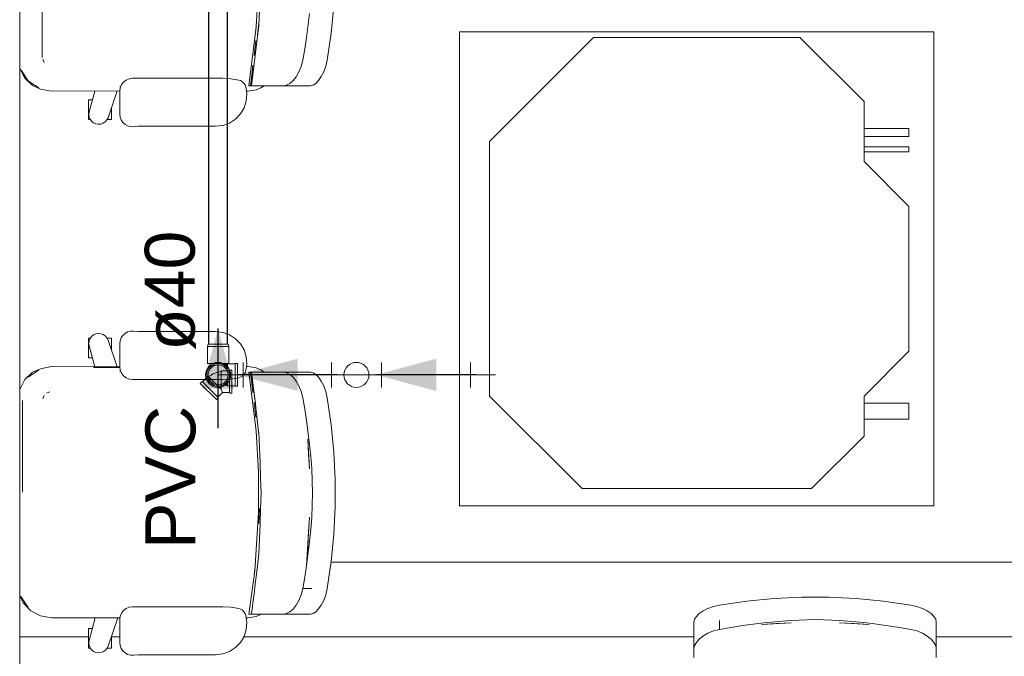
# Model space of a CAD drawing. Header units: millimetres. Extents: x -261 to 187, y -214 to 106.
# Tile 150 of 256: x -221.29 to -219.32, y -147.67 to -146.39. Entities that reach past the tile are written whole.
import ezdxf

# ---------------------------------------------------------------- set-up
doc = ezdxf.new("R2010")
doc.units = ezdxf.units.MM
doc.header["$LTSCALE"] = 0.005
doc.header["$MEASUREMENT"] = 0
doc.linetypes.add('NULL', pattern=[0])
for name, color, linetype, lineweight in [('AP-Condutos Ar condicionado', 4, 'Continuous', 25), ('AP-Conexões Ar condicionado', 9, 'Continuous', 18), ('AP-Sentido conduto Ar condicionado', 9, 'Continuous', 30), ('AP-Textos conduto Ar condicionado', 7, 'Continuous', 9), ('IFC-Elemento de mobília-Contorno', 9, 'Continuous', 5), ('IFC-Laje-Contorno', 9, 'Continuous', 5), ('IFC-Viga-Contorno', 9, 'Continuous', 5), ('M-EQPM', 7, 'Continuous', 18), ('Simbolos', 5, 'Continuous', 20), ('Simbolos_int', 174, 'Continuous', 5)]:
    doc.layers.add(name, color=color, linetype=linetype, lineweight=lineweight)
doc.styles.add('Arial', font='arial.ttf')

msp = doc.modelspace()

# ---------------------------------------------------------------- hatches: boundary and pattern name
at = {"layer": 'AP-Sentido conduto Ar condicionado', "linetype": 'Continuous'}
for points in [[(-220.8914, -147.0092), (-220.9238, -147.1299), (-220.8591, -147.1299)], [(-220.8529, -147.1023), (-220.7322, -147.1346), (-220.7322, -147.0699)], [(-220.5753, -147.1023), (-220.4545, -147.1346), (-220.4545, -147.0699)]]:
    msp.add_hatch(color=7, dxfattribs=at).paths.add_polyline_path(points)

# ---------------------------------------------------------------- linework, layer by layer
at = {"layer": 'AP-Condutos Ar condicionado'}
for p, q in [((-220.9102, -147.041), (-220.9102, -143.4136)), ((-220.8726, -147.041), (-220.8726, -143.4136)), ((-220.9102, -147.1057), (-220.9102, -147.1152)), ((-220.8726, -147.116), (-220.8726, -147.1152)), ((-220.6644, -147.1023), (-220.8414, -147.1023)), ((-220.3861, -147.1023), (-220.5644, -147.1023))]:
    msp.add_line(p, q, dxfattribs=at)
at = {"layer": 'AP-Conexões Ar condicionado'}
for p, q in [((-220.8414, -147.0773), (-220.8414, -147.1273)), ((-220.6644, -147.1273), (-220.6644, -147.0773)), ((-220.5644, -147.0773), (-220.5644, -147.1273)), ((-220.3861, -147.1273), (-220.3861, -147.0773)), ((-220.8914, -147.1023), (-220.8414, -147.1023)), ((-220.6144, -147.1023), (-220.6644, -147.1023)), ((-220.6144, -147.1023), (-220.5644, -147.1023)), ((-220.3361, -147.1023), (-220.3861, -147.1023))]:
    msp.add_line(p, q, dxfattribs=at)
for centre in [(-220.8914, -147.1023), (-220.6144, -147.1023), (-220.6144, -147.1023)]:
    msp.add_circle(centre, 0.025, dxfattribs=at)
at = {"layer": 'AP-Sentido conduto Ar condicionado'}
for points in [[(-220.8914, -147.2092), (-220.8914, -147.0092)], [(-220.6529, -147.1023), (-220.8529, -147.1023)], [(-220.3753, -147.1023), (-220.5753, -147.1023)]]:
    msp.add_lwpolyline(points, dxfattribs=at)
at = {"layer": 'IFC-Elemento de mobília-Contorno', "lineweight": 5}
for p, q in [((-221.2436, -146.4664), (-221.2436, -146.0981)), ((-220.8152, -146.4049), (-220.8107, -146.3234)), ((-220.6652, -146.4175), (-220.6599, -146.3629)), ((-220.8099, -146.4021), (-220.8087, -146.3717)), ((-220.7102, -146.3944), (-220.7081, -146.3781)), ((-220.8296, -146.5231), (-220.8152, -146.4049)), ((-220.8161, -146.4123), (-220.8145, -146.3932)), ((-220.8145, -146.4406), (-220.8099, -146.4021)), ((-220.8122, -146.4214), (-220.8098, -146.3978)), ((-220.7143, -146.4264), (-220.7102, -146.3944)), ((-220.7177, -146.4491), (-220.7143, -146.4264)), ((-220.6731, -146.4718), (-220.6652, -146.4175)), ((-220.8218, -146.5011), (-220.8145, -146.4406)), ((-220.8193, -146.4626), (-220.8157, -146.4324)), ((-220.8191, -146.4791), (-220.8145, -146.4406)), ((-220.7216, -146.4718), (-220.7177, -146.4491)), ((-221.2887, -146.4874), (-221.2885, -146.4884)), ((-221.2423, -146.4697), (-221.2396, -146.4762)), ((-221.2423, -146.4697), (-221.2409, -146.473)), ((-221.2409, -146.473), (-221.2396, -146.4762)), ((-220.8239, -146.5011), (-220.8216, -146.4818)), ((-220.8218, -146.5011), (-220.8191, -146.4791)), ((-220.7295, -146.4955), (-220.7248, -146.4843)), ((-220.7248, -146.4843), (-220.7216, -146.4718)), ((-220.6799, -146.4952), (-220.6759, -146.4841)), ((-220.6759, -146.4841), (-220.6731, -146.4718)), ((-221.2885, -146.4884), (-221.2782, -146.5079)), ((-221.286, -146.4916), (-221.2789, -146.5023)), ((-221.286, -146.4916), (-221.2718, -146.513)), ((-221.2789, -146.5023), (-221.2718, -146.513)), ((-220.8266, -146.5231), (-220.8239, -146.5011)), ((-220.8246, -146.5231), (-220.8218, -146.5011)), ((-220.7414, -146.5127), (-220.7351, -146.505)), ((-220.7351, -146.505), (-220.7295, -146.4955)), ((-220.6901, -146.5125), (-220.6848, -146.5048)), ((-220.6848, -146.5048), (-220.6799, -146.4952)), ((-221.2782, -146.5079), (-221.2628, -146.5227)), ((-221.2718, -146.513), (-221.2596, -146.5211)), ((-221.2628, -146.5227), (-221.2472, -146.5297)), ((-221.2596, -146.5211), (-221.2504, -146.5272)), ((-221.0885, -146.5336), (-221.0876, -146.527)), ((-221.0882, -146.5245), (-221.0866, -146.5245)), ((-221.0876, -146.527), (-221.0851, -146.5209)), ((-221.0851, -146.5209), (-221.0811, -146.5156)), ((-221.0811, -146.5156), (-221.0758, -146.5116)), ((-221.0758, -146.5116), (-221.0697, -146.5091)), ((-221.0697, -146.5091), (-221.0631, -146.5082)), ((-221.0631, -146.5082), (-220.882, -146.5082)), ((-220.882, -146.5082), (-220.866, -146.5091)), ((-220.866, -146.5091), (-220.8502, -146.5116)), ((-220.8502, -146.5116), (-220.8463, -146.5129)), ((-220.8463, -146.5129), (-220.8427, -146.5151)), ((-220.8427, -146.5151), (-220.8397, -146.518)), ((-220.8397, -146.518), (-220.8374, -146.5214)), ((-220.8374, -146.5214), (-220.8359, -146.5253)), ((-220.8359, -146.5253), (-220.8338, -146.5394)), ((-220.8296, -146.5231), (-220.8289, -146.5231)), ((-220.8289, -146.5231), (-220.8266, -146.5231)), ((-220.8266, -146.5231), (-220.8249, -146.5231)), ((-220.8249, -146.5231), (-220.8246, -146.5231)), ((-220.8246, -146.5231), (-220.8244, -146.5231)), ((-220.8244, -146.5231), (-220.8239, -146.5231)), ((-220.8239, -146.5231), (-220.8204, -146.5231)), ((-220.8204, -146.5231), (-220.814, -146.5231)), ((-220.8152, -146.5315), (-220.8056, -146.5276)), ((-220.814, -146.5231), (-220.8048, -146.5231)), ((-220.8056, -146.5276), (-220.7993, -146.5231)), ((-220.8048, -146.5231), (-220.7927, -146.5231)), ((-220.7927, -146.5231), (-220.7778, -146.5231)), ((-220.7778, -146.5231), (-220.7603, -146.5231)), ((-220.7603, -146.5231), (-220.7542, -146.5219)), ((-220.7603, -146.5231), (-220.7063, -146.5231)), ((-220.7542, -146.5219), (-220.7478, -146.5183)), ((-220.7478, -146.5183), (-220.7414, -146.5127)), ((-220.7063, -146.5231), (-220.7011, -146.5218)), ((-220.7011, -146.5218), (-220.6957, -146.5183)), ((-220.6957, -146.5183), (-220.6901, -146.5125)), ((-221.2472, -146.5297), (-221.2252, -146.534)), ((-221.2252, -146.534), (-221.0885, -146.5336)), ((-221.1496, -146.5755), (-221.1383, -146.5338)), ((-221.1118, -146.5871), (-221.0933, -146.5336)), ((-221.0885, -146.5798), (-221.0885, -146.5336)), ((-220.8349, -146.5537), (-220.8338, -146.5394)), ((-220.8346, -146.534), (-220.8315, -146.534)), ((-220.8315, -146.534), (-220.8152, -146.5315)), ((-221.1511, -146.591), (-221.1511, -146.5513)), ((-221.1511, -146.5513), (-221.1503, -146.5513)), ((-221.1503, -146.5513), (-221.148, -146.5513)), ((-221.148, -146.5513), (-221.1444, -146.5513)), ((-221.1444, -146.5513), (-221.143, -146.5513)), ((-220.8393, -146.5674), (-220.8349, -146.5537)), ((-221.1503, -146.5805), (-221.1496, -146.5755)), ((-221.1503, -146.5805), (-221.1496, -146.5855)), ((-221.1496, -146.5855), (-221.1478, -146.5901)), ((-221.1052, -146.591), (-221.1052, -146.568)), ((-221.0885, -146.5798), (-221.0878, -146.5859)), ((-221.0878, -146.5859), (-221.0857, -146.5915)), ((-220.8566, -146.59), (-220.8466, -146.5797)), ((-220.8466, -146.5797), (-220.8393, -146.5674)), ((-221.1511, -146.591), (-221.1503, -146.591)), ((-221.1503, -146.591), (-221.148, -146.591)), ((-221.148, -146.591), (-221.1472, -146.591)), ((-221.1478, -146.5901), (-221.1448, -146.5942)), ((-221.1448, -146.5942), (-221.1409, -146.5974)), ((-221.1409, -146.5974), (-221.1363, -146.5995)), ((-221.1363, -146.5995), (-221.1313, -146.6003)), ((-221.1313, -146.6003), (-221.1263, -146.5999)), ((-221.1263, -146.5999), (-221.1216, -146.5982)), ((-221.1216, -146.5982), (-221.1174, -146.5954)), ((-221.1174, -146.5954), (-221.1141, -146.5916)), ((-221.1141, -146.5916), (-221.1118, -146.5871)), ((-221.1137, -146.591), (-221.1119, -146.591)), ((-221.1119, -146.591), (-221.1083, -146.591)), ((-221.1083, -146.591), (-221.106, -146.591)), ((-221.106, -146.591), (-221.1052, -146.591)), ((-221.0857, -146.5915), (-221.0823, -146.5965)), ((-221.0823, -146.5965), (-221.0778, -146.6006)), ((-221.0778, -146.6006), (-221.0725, -146.6035)), ((-221.0725, -146.6035), (-221.0666, -146.605)), ((-221.0666, -146.605), (-221.0606, -146.6051)), ((-221.0606, -146.6051), (-221.0518, -146.6044)), ((-221.0518, -146.6044), (-221.0429, -146.6042)), ((-221.0429, -146.6042), (-220.8964, -146.6042)), ((-220.8964, -146.6042), (-220.8821, -146.6026)), ((-220.8821, -146.6026), (-220.8686, -146.5978)), ((-220.8686, -146.5978), (-220.8566, -146.59)), ((-221.1409, -147.0224), (-221.1363, -147.0203)), ((-221.1363, -147.0203), (-221.1313, -147.0194)), ((-221.1313, -147.0194), (-221.1263, -147.0199)), ((-221.1263, -147.0199), (-221.1216, -147.0215)), ((-221.0823, -147.0232), (-221.0778, -147.0192)), ((-221.0778, -147.0192), (-221.0725, -147.0163)), ((-221.0725, -147.0163), (-221.0666, -147.0148)), ((-221.0666, -147.0148), (-221.0606, -147.0147)), ((-221.0606, -147.0147), (-221.0518, -147.0153)), ((-221.0518, -147.0153), (-221.0429, -147.0155)), ((-221.0429, -147.0155), (-220.8964, -147.0155)), ((-220.8964, -147.0155), (-220.8821, -147.0172)), ((-220.8821, -147.0172), (-220.8686, -147.022)), ((-221.1511, -147.0288), (-221.1503, -147.0288)), ((-221.1511, -147.0685), (-221.1511, -147.0288)), ((-221.1503, -147.0288), (-221.148, -147.0288)), ((-221.1503, -147.0393), (-221.1496, -147.0343)), ((-221.1503, -147.0393), (-221.1496, -147.0443)), ((-221.1496, -147.0343), (-221.1478, -147.0296)), ((-221.148, -147.0288), (-221.1472, -147.0288)), ((-221.1478, -147.0296), (-221.1448, -147.0256)), ((-221.1448, -147.0256), (-221.1409, -147.0224)), ((-221.1216, -147.0215), (-221.1174, -147.0244)), ((-221.1174, -147.0244), (-221.1141, -147.0282)), ((-221.1141, -147.0282), (-221.1118, -147.0327)), ((-221.1137, -147.0288), (-221.1119, -147.0288)), ((-221.1119, -147.0288), (-221.1083, -147.0288)), ((-221.1118, -147.0327), (-221.0933, -147.0861)), ((-221.1083, -147.0288), (-221.106, -147.0288)), ((-221.106, -147.0288), (-221.1052, -147.0288)), ((-221.1052, -147.0517), (-221.1052, -147.0288)), ((-221.0885, -147.0399), (-221.0878, -147.0339)), ((-221.0885, -147.0862), (-221.0885, -147.0399)), ((-221.0878, -147.0339), (-221.0857, -147.0283)), ((-221.0857, -147.0283), (-221.0823, -147.0232)), ((-220.8686, -147.022), (-220.8566, -147.0298)), ((-220.8566, -147.0298), (-220.8466, -147.0401)), ((-220.8466, -147.0401), (-220.8393, -147.0524)), ((-221.1496, -147.0443), (-221.1383, -147.086)), ((-220.8393, -147.0524), (-220.8349, -147.066)), ((-221.1511, -147.0685), (-221.1503, -147.0685)), ((-221.1503, -147.0685), (-221.148, -147.0685)), ((-221.148, -147.0685), (-221.1444, -147.0685)), ((-221.1444, -147.0685), (-221.143, -147.0685)), ((-220.8349, -147.066), (-220.8338, -147.0803)), ((-221.2782, -147.1119), (-221.2628, -147.0971)), ((-221.2718, -147.1068), (-221.2596, -147.0986)), ((-221.2628, -147.0971), (-221.2472, -147.0901)), ((-221.2596, -147.0986), (-221.2504, -147.0925)), ((-221.2472, -147.0901), (-221.2252, -147.0857)), ((-221.2252, -147.0857), (-221.0885, -147.0862)), ((-221.1412, -147.0875), (-221.0883, -147.0875)), ((-221.0885, -147.0862), (-221.0876, -147.0927)), ((-221.0882, -147.0953), (-221.0866, -147.0953)), ((-221.0876, -147.0927), (-221.0851, -147.0989)), ((-221.0851, -147.0989), (-221.0811, -147.1041)), ((-220.8397, -147.1018), (-220.8374, -147.0984)), ((-220.8374, -147.0984), (-220.8359, -147.0945)), ((-220.8359, -147.0945), (-220.8338, -147.0803)), ((-220.8346, -147.0857), (-220.8315, -147.0857)), ((-220.8315, -147.0857), (-220.8152, -147.0883)), ((-220.8296, -147.0967), (-220.8152, -147.2148)), ((-220.8296, -147.0967), (-220.8289, -147.0967)), ((-220.8289, -147.0967), (-220.8266, -147.0967)), ((-220.8266, -147.0967), (-220.8216, -147.1379)), ((-220.8266, -147.0967), (-220.8239, -147.1187)), ((-220.8266, -147.0967), (-220.8249, -147.0967)), ((-220.8249, -147.0967), (-220.8246, -147.0967)), ((-220.8246, -147.0967), (-220.8244, -147.0967)), ((-220.8246, -147.0967), (-220.8218, -147.1187)), ((-220.8244, -147.0967), (-220.8239, -147.0967)), ((-220.8239, -147.0967), (-220.8204, -147.0967)), ((-220.8204, -147.0967), (-220.814, -147.0967)), ((-220.8152, -147.0883), (-220.8056, -147.0922)), ((-220.814, -147.0967), (-220.8048, -147.0967)), ((-220.8056, -147.0922), (-220.7993, -147.0967)), ((-220.8048, -147.0967), (-220.7927, -147.0967)), ((-220.7927, -147.0967), (-220.7778, -147.0967)), ((-220.7778, -147.0967), (-220.7603, -147.0967)), ((-220.7603, -147.0967), (-220.7542, -147.0979)), ((-220.7603, -147.0967), (-220.7063, -147.0967)), ((-220.7542, -147.0979), (-220.7478, -147.1014)), ((-220.7063, -147.0967), (-220.7011, -147.0979)), ((-220.7011, -147.0979), (-220.6957, -147.1015)), ((-221.2885, -147.1314), (-221.2782, -147.1119)), ((-221.0811, -147.1041), (-221.0758, -147.1082)), ((-221.0758, -147.1082), (-221.0697, -147.1107)), ((-221.0697, -147.1107), (-221.0631, -147.1116)), ((-221.0631, -147.1116), (-220.882, -147.1116)), ((-220.882, -147.1116), (-220.866, -147.1107)), ((-220.866, -147.1107), (-220.8502, -147.1081)), ((-220.8502, -147.1081), (-220.8463, -147.1068)), ((-220.8463, -147.1068), (-220.8427, -147.1047)), ((-220.8427, -147.1047), (-220.8397, -147.1018)), ((-220.8239, -147.1187), (-220.8216, -147.1379)), ((-220.8218, -147.1187), (-220.8168, -147.1599)), ((-220.8218, -147.1187), (-220.8191, -147.1407)), ((-220.7478, -147.1014), (-220.7414, -147.1071)), ((-220.7414, -147.1071), (-220.7351, -147.1147)), ((-220.7351, -147.1147), (-220.7295, -147.1243)), ((-220.6957, -147.1015), (-220.6901, -147.1072)), ((-220.6901, -147.1072), (-220.6848, -147.115)), ((-220.6848, -147.115), (-220.6799, -147.1246)), ((-221.2887, -147.1323), (-221.2885, -147.1314)), ((-221.235, -147.139), (-221.2285, -147.1363)), ((-221.235, -147.139), (-221.2319, -147.1377)), ((-221.2319, -147.1377), (-221.2285, -147.1363)), ((-220.7295, -147.1243), (-220.7248, -147.1355)), ((-220.7248, -147.1355), (-220.7216, -147.148)), ((-220.6799, -147.1246), (-220.6759, -147.1357)), ((-220.6759, -147.1357), (-220.6731, -147.148)), ((-221.2833, -147.2874), (-221.2833, -147.1534)), ((-221.2423, -147.15), (-221.2396, -147.1435)), ((-221.2423, -147.15), (-221.2409, -147.1467)), ((-221.2409, -147.1467), (-221.2396, -147.1435)), ((-220.8193, -147.1572), (-220.8157, -147.1874)), ((-220.8191, -147.1407), (-220.8168, -147.1599)), ((-220.7216, -147.148), (-220.7177, -147.1707)), ((-220.6731, -147.148), (-220.6652, -147.2022)), ((-220.8168, -147.1599), (-220.8158, -147.1686)), ((-220.8158, -147.1686), (-220.8145, -147.1791)), ((-220.7177, -147.1707), (-220.7143, -147.1934)), ((-220.8145, -147.1791), (-220.8122, -147.1984)), ((-220.7143, -147.1934), (-220.7102, -147.2254)), ((-220.8161, -147.2075), (-220.8145, -147.2266)), ((-220.8152, -147.2148), (-220.8107, -147.2964)), ((-220.8122, -147.1984), (-220.8098, -147.222)), ((-220.8099, -147.2176), (-220.8087, -147.248)), ((-220.6652, -147.2022), (-220.6599, -147.2569)), ((-220.712, -147.2314), (-220.7085, -147.2904)), ((-220.712, -147.2314), (-220.7102, -147.2609)), ((-220.7102, -147.2254), (-220.7081, -147.2417)), ((-221.2833, -147.3375), (-221.2833, -147.2374)), ((-220.8087, -147.248), (-220.8075, -147.2785)), ((-220.7081, -147.2417), (-220.706, -147.266)), ((-220.6599, -147.2569), (-220.6572, -147.3118)), ((-220.7102, -147.2609), (-220.7085, -147.2904)), ((-220.706, -147.266), (-220.7038, -147.2902)), ((-220.8114, -147.284), (-220.8107, -147.2993)), ((-220.8107, -147.2964), (-220.8105, -147.3782)), ((-220.8075, -147.2785), (-220.8063, -147.3089)), ((-220.7038, -147.2902), (-220.7022, -147.339)), ((-220.8063, -147.3089), (-220.8051, -147.3393)), ((-220.6572, -147.3668), (-220.6572, -147.3118)), ((-220.8063, -147.3697), (-220.8051, -147.3393)), ((-220.7038, -147.3877), (-220.7022, -147.339)), ((-220.8097, -147.4001), (-220.8085, -147.3697)), ((-220.8075, -147.4001), (-220.8063, -147.3697)), ((-220.6599, -147.4217), (-220.6572, -147.3668)), ((-220.8181, -147.4949), (-220.8105, -147.3782)), ((-220.7142, -147.4846), (-220.7084, -147.3876)), ((-220.7102, -147.4171), (-220.7084, -147.3876)), ((-220.7059, -147.412), (-220.7038, -147.3877)), ((-220.8087, -147.4305), (-220.8075, -147.4001)), ((-220.7081, -147.4363), (-220.7059, -147.412)), ((-220.8099, -147.461), (-220.8087, -147.4305)), ((-220.7142, -147.4846), (-220.7102, -147.4171)), ((-220.7119, -147.4466), (-220.7102, -147.4171)), ((-220.6652, -147.4764), (-220.6599, -147.4217)), ((-220.7142, -147.4846), (-220.7119, -147.4466)), ((-220.7142, -147.4846), (-220.7102, -147.4526)), ((-220.7102, -147.4526), (-220.7081, -147.4363)), ((-220.8135, -147.4912), (-220.8099, -147.461)), ((-220.819, -147.5022), (-220.8175, -147.4865)), ((-220.8171, -147.5214), (-220.8135, -147.4912)), ((-220.7177, -147.5076), (-220.7142, -147.4846)), ((-220.6731, -147.5306), (-220.6652, -147.4764)), ((-220.8296, -147.5819), (-220.8181, -147.4949)), ((-220.7216, -147.5306), (-220.7177, -147.5076)), ((-220.8195, -147.5407), (-220.8171, -147.5214)), ((-220.7249, -147.5431), (-220.7216, -147.5306)), ((-220.7216, -147.5306), (-220.7039, -147.5306)), ((-220.6759, -147.5429), (-220.6731, -147.5306)), ((-221.2887, -147.5427), (-221.2885, -147.5436)), ((-221.2885, -147.5436), (-221.2815, -147.5592)), ((-221.286, -147.5468), (-221.2799, -147.5561)), ((-220.8218, -147.5599), (-220.8195, -147.5407)), ((-220.7295, -147.5543), (-220.7249, -147.5431)), ((-220.6799, -147.554), (-220.6759, -147.5429)), ((-219.833, -147.5557), (-219.7783, -147.5504)), ((-219.7783, -147.5504), (-219.7234, -147.5477)), ((-219.7234, -147.5477), (-219.6684, -147.5477)), ((-219.6684, -147.5477), (-219.6135, -147.5504)), ((-219.6135, -147.5504), (-219.5588, -147.5557)), ((-221.2815, -147.5592), (-221.2667, -147.5747)), ((-221.2799, -147.5561), (-221.2718, -147.5682)), ((-221.0811, -147.5745), (-221.0758, -147.5704)), ((-221.0758, -147.5704), (-221.0697, -147.5679)), ((-221.0697, -147.5679), (-221.0631, -147.567)), ((-221.0631, -147.567), (-220.882, -147.567)), ((-220.882, -147.567), (-220.866, -147.5679)), ((-220.866, -147.5679), (-220.8502, -147.5704)), ((-220.8502, -147.5704), (-220.8463, -147.5718)), ((-220.8463, -147.5718), (-220.8427, -147.5739)), ((-220.8247, -147.5819), (-220.8218, -147.5599)), ((-220.7478, -147.5772), (-220.7414, -147.5715)), ((-220.7414, -147.5715), (-220.7352, -147.5639)), ((-220.7352, -147.5639), (-220.7295, -147.5543)), ((-220.6957, -147.5771), (-220.6901, -147.5713)), ((-220.6901, -147.5713), (-220.6848, -147.5636)), ((-220.6848, -147.5636), (-220.6799, -147.554)), ((-219.9202, -147.5753), (-219.9106, -147.5705)), ((-219.9106, -147.5705), (-219.8995, -147.5664)), ((-219.8995, -147.5664), (-219.8872, -147.5636)), ((-219.8872, -147.5636), (-219.833, -147.5557)), ((-219.5588, -147.5557), (-219.5046, -147.5636)), ((-219.5046, -147.5636), (-219.4923, -147.5664)), ((-219.4923, -147.5664), (-219.4812, -147.5705)), ((-219.4812, -147.5705), (-219.4716, -147.5753)), ((-221.2667, -147.5747), (-221.2472, -147.5849)), ((-221.2472, -147.5849), (-221.2252, -147.5893)), ((-221.2252, -147.5893), (-221.088, -147.5888)), ((-221.1496, -147.6343), (-221.1373, -147.589)), ((-221.1118, -147.6459), (-221.092, -147.5889)), ((-221.0885, -147.5924), (-221.0876, -147.5858)), ((-221.0876, -147.5858), (-221.0851, -147.5797)), ((-221.0851, -147.5797), (-221.0811, -147.5745)), ((-220.8427, -147.5739), (-220.8397, -147.5768)), ((-220.8397, -147.5768), (-220.8374, -147.5802)), ((-220.8374, -147.5802), (-220.8359, -147.5841)), ((-220.8359, -147.5841), (-220.8338, -147.5983)), ((-220.8351, -147.5893), (-220.8315, -147.5893)), ((-220.8315, -147.5893), (-220.8152, -147.5867)), ((-220.8296, -147.5819), (-220.8289, -147.5819)), ((-220.8289, -147.5819), (-220.8266, -147.5819)), ((-220.8266, -147.5819), (-220.8249, -147.5819)), ((-220.8249, -147.5819), (-220.8247, -147.5819)), ((-220.8247, -147.5819), (-220.8244, -147.5819)), ((-220.8244, -147.5819), (-220.8239, -147.5819)), ((-220.8239, -147.5819), (-220.8204, -147.5819)), ((-220.8204, -147.5819), (-220.814, -147.5819)), ((-220.8152, -147.5867), (-220.8049, -147.5819)), ((-220.814, -147.5819), (-220.8048, -147.5819)), ((-220.8048, -147.5819), (-220.7927, -147.5819)), ((-220.7927, -147.5819), (-220.7778, -147.5819)), ((-220.7778, -147.5819), (-220.7603, -147.5819)), ((-220.7603, -147.5819), (-220.7542, -147.5807)), ((-220.7603, -147.5819), (-220.7063, -147.5819)), ((-220.7542, -147.5807), (-220.7478, -147.5772)), ((-220.7063, -147.5819), (-220.7011, -147.5806)), ((-220.7011, -147.5806), (-220.6957, -147.5771)), ((-219.9385, -147.5968), (-219.9373, -147.5917)), ((-219.9373, -147.5917), (-219.9337, -147.5862)), ((-219.9337, -147.5862), (-219.9279, -147.5807)), ((-219.9279, -147.5807), (-219.9202, -147.5753)), ((-219.4716, -147.5753), (-219.4638, -147.5807)), ((-219.4638, -147.5807), (-219.4581, -147.5862)), ((-219.4581, -147.5862), (-219.4545, -147.5917)), ((-219.4545, -147.5917), (-219.4533, -147.5968)), ((-221.1511, -147.6498), (-221.1511, -147.6101)), ((-221.1511, -147.6101), (-221.1503, -147.6101)), ((-221.1503, -147.6101), (-221.148, -147.6101)), ((-221.148, -147.6101), (-221.1444, -147.6101)), ((-221.1444, -147.6101), (-221.143, -147.6101)), ((-221.0885, -147.6387), (-221.0885, -147.5924)), ((-220.8349, -147.6125), (-220.8338, -147.5983)), ((-219.9385, -147.6508), (-219.9385, -147.5968)), ((-219.8872, -147.6121), (-219.8872, -147.5944)), ((-219.8872, -147.6121), (-219.8642, -147.6082)), ((-219.8642, -147.6082), (-219.8412, -147.6047)), ((-219.8412, -147.6047), (-219.8092, -147.6007)), ((-219.8092, -147.6007), (-219.7929, -147.5986)), ((-219.8032, -147.6025), (-219.7442, -147.599)), ((-219.8032, -147.6025), (-219.7737, -147.6007)), ((-219.7929, -147.5986), (-219.7686, -147.5965)), ((-219.7737, -147.6007), (-219.7442, -147.599)), ((-219.7686, -147.5965), (-219.7443, -147.5943)), ((-219.7443, -147.5943), (-219.6956, -147.5927)), ((-219.6956, -147.5927), (-219.6468, -147.5943)), ((-219.647, -147.599), (-219.6175, -147.6007)), ((-219.647, -147.599), (-219.588, -147.6025)), ((-219.6468, -147.5943), (-219.6226, -147.5965)), ((-219.6226, -147.5965), (-219.5983, -147.5987)), ((-219.6175, -147.6007), (-219.588, -147.6025)), ((-219.5983, -147.5987), (-219.582, -147.6007)), ((-219.582, -147.6007), (-219.55, -147.6048)), ((-219.55, -147.6048), (-219.5273, -147.6082)), ((-219.5273, -147.6082), (-219.5046, -147.6121)), ((-219.4533, -147.6508), (-219.4533, -147.5968)), ((-221.1052, -147.6498), (-221.1052, -147.6269)), ((-220.8466, -147.6385), (-220.8393, -147.6262)), ((-220.8393, -147.6262), (-220.8349, -147.6125)), ((-219.9281, -147.6319), (-219.9205, -147.6257)), ((-219.9205, -147.6257), (-219.9109, -147.62)), ((-219.9109, -147.62), (-219.8997, -147.6154)), ((-219.8997, -147.6154), (-219.8872, -147.6121)), ((-219.5046, -147.6121), (-219.4921, -147.6154)), ((-219.4921, -147.6154), (-219.4809, -147.62)), ((-219.4809, -147.62), (-219.4713, -147.6257)), ((-219.4713, -147.6257), (-219.4637, -147.6319)), ((-221.1511, -147.6498), (-221.1503, -147.6498)), ((-221.1503, -147.6393), (-221.1496, -147.6343)), ((-221.1503, -147.6393), (-221.1496, -147.6443)), ((-221.1503, -147.6498), (-221.148, -147.6498)), ((-221.1496, -147.6443), (-221.1478, -147.649)), ((-221.148, -147.6498), (-221.1472, -147.6498)), ((-221.1478, -147.649), (-221.1448, -147.653)), ((-221.1174, -147.6542), (-221.1141, -147.6504)), ((-221.1141, -147.6504), (-221.1118, -147.6459)), ((-221.1138, -147.6498), (-221.1119, -147.6498)), ((-221.1119, -147.6498), (-221.1083, -147.6498)), ((-221.1083, -147.6498), (-221.106, -147.6498)), ((-221.106, -147.6498), (-221.1052, -147.6498)), ((-221.0885, -147.6387), (-221.0878, -147.6447)), ((-221.0878, -147.6447), (-221.0857, -147.6503)), ((-221.0857, -147.6503), (-221.0823, -147.6553)), ((-220.8686, -147.6566), (-220.8566, -147.6488)), ((-220.8566, -147.6488), (-220.8466, -147.6385)), ((-219.9385, -147.6508), (-219.9373, -147.6447)), ((-219.9385, -147.6684), (-219.9385, -147.6508)), ((-219.9373, -147.6447), (-219.9338, -147.6383)), ((-219.9338, -147.6383), (-219.9281, -147.6319)), ((-219.4637, -147.6319), (-219.458, -147.6383)), ((-219.458, -147.6383), (-219.4545, -147.6447)), ((-219.4545, -147.6447), (-219.4533, -147.6508)), ((-219.4533, -147.6684), (-219.4533, -147.6508)), ((-221.1448, -147.653), (-221.1409, -147.6562)), ((-221.1409, -147.6562), (-221.1363, -147.6583)), ((-221.1363, -147.6583), (-221.1313, -147.6592)), ((-221.1313, -147.6592), (-221.1263, -147.6587)), ((-221.1263, -147.6587), (-221.1216, -147.657)), ((-221.1216, -147.657), (-221.1174, -147.6542)), ((-221.0823, -147.6553), (-221.0778, -147.6594)), ((-221.0778, -147.6594), (-221.0725, -147.6623)), ((-221.0725, -147.6623), (-221.0666, -147.6638)), ((-221.0666, -147.6638), (-221.0606, -147.6639)), ((-221.0606, -147.6639), (-221.0518, -147.6633)), ((-221.0518, -147.6633), (-221.0429, -147.663)), ((-221.0429, -147.663), (-220.8964, -147.663)), ((-220.8964, -147.663), (-220.8821, -147.6614)), ((-220.8821, -147.6614), (-220.8686, -147.6566))]:
    msp.add_line(p, q, dxfattribs=at)
at = {"layer": 'IFC-Laje-Contorno', "lineweight": 5}
msp.add_line((-221.2887, -148.0154), (-221.2887, -144.9506), dxfattribs=at)
at = {"layer": 'IFC-Viga-Contorno', "lineweight": 5}
for p, q in [((-220.6653, -147.4772), (-217.8291, -147.4772)), ((-221.2887, -147.6272), (-221.1511, -147.6272)), ((-221.1052, -147.6272), (-221.0885, -147.6272)), ((-220.8399, -147.6272), (-219.9385, -147.6272)), ((-219.4533, -147.6272), (-217.8291, -147.6272))]:
    msp.add_line(p, q, dxfattribs=at)
at = {"layer": 'M-EQPM', "color": 8, "lineweight": 5}
for p, q in [((-219.933, -146.4149), (-220.408, -146.4149)), ((-220.408, -146.4149), (-220.408, -147.3648)), ((-220.408, -147.3648), (-220.408, -146.4149)), ((-220.408, -146.4149), (-219.458, -146.4149)), ((-220.1394, -146.4263), (-220.348, -146.6348)), ((-220.348, -146.6348), (-220.1394, -146.4263)), ((-219.7266, -146.4263), (-220.1394, -146.4263)), ((-220.1394, -146.4263), (-219.7266, -146.4263)), ((-219.458, -146.4149), (-219.933, -146.4149)), ((-219.598, -146.5548), (-219.7266, -146.4263)), ((-219.7266, -146.4263), (-219.598, -146.5548)), ((-219.458, -147.3648), (-219.458, -146.4149)), ((-219.458, -146.4149), (-219.458, -147.3648)), ((-219.598, -146.6748), (-219.598, -146.5548)), ((-219.598, -146.5548), (-219.598, -146.6748)), ((-219.508, -146.6087), (-219.598, -146.6087)), ((-219.598, -146.6246), (-219.508, -146.6246)), ((-219.508, -146.6246), (-219.508, -146.6087)), ((-220.348, -146.6348), (-220.348, -147.1448)), ((-220.348, -147.1448), (-220.348, -146.6348)), ((-219.508, -146.6457), (-219.598, -146.6457)), ((-219.508, -146.6552), (-219.508, -146.6457)), ((-219.598, -146.6552), (-219.508, -146.6552)), ((-219.508, -146.7648), (-219.598, -146.6748)), ((-219.598, -146.6748), (-219.508, -146.7648)), ((-219.508, -147.0548), (-219.508, -146.7648)), ((-219.508, -146.7648), (-219.508, -147.0548)), ((-219.598, -147.1448), (-219.508, -147.0548)), ((-219.508, -147.0548), (-219.598, -147.1448)), ((-220.348, -147.1448), (-220.1626, -147.3302)), ((-220.1626, -147.3302), (-220.348, -147.1448)), ((-219.598, -147.2248), (-219.598, -147.1448)), ((-219.598, -147.1448), (-219.598, -147.2248)), ((-219.508, -147.1588), (-219.598, -147.1588)), ((-219.508, -147.1908), (-219.508, -147.1588)), ((-219.598, -147.1908), (-219.508, -147.1908)), ((-219.7034, -147.3302), (-219.598, -147.2248)), ((-219.598, -147.2248), (-219.7034, -147.3302)), ((-220.1626, -147.3302), (-219.7034, -147.3302)), ((-219.7034, -147.3302), (-220.1626, -147.3302)), ((-220.408, -147.3648), (-219.458, -147.3648)), ((-219.458, -147.3648), (-220.408, -147.3648))]:
    msp.add_line(p, q, dxfattribs=at)
at = {"layer": 'Simbolos'}
for p, q in [((-220.9126, -147.0455), (-220.9114, -147.041)), ((-220.9126, -147.0795), (-220.9126, -147.0455)), ((-220.8702, -147.0455), (-220.8714, -147.041)), ((-220.8702, -147.0795), (-220.8702, -147.0455)), ((-220.8702, -147.0795), (-220.9126, -147.0795)), ((-220.8564, -147.0795), (-220.8574, -147.0805)), ((-220.8524, -147.0795), (-220.8564, -147.0795)), ((-220.8524, -147.0795), (-220.8524, -147.1251)), ((-220.8839, -147.0942), (-220.8851, -147.0954)), ((-220.8689, -147.0942), (-220.8839, -147.0942)), ((-220.8816, -147.0817), (-220.8736, -147.0817)), ((-220.8724, -147.0805), (-220.8736, -147.0817)), ((-220.8736, -147.0817), (-220.8736, -147.088)), ((-220.8724, -147.0897), (-220.8724, -147.0805)), ((-220.8574, -147.0805), (-220.8724, -147.0805)), ((-220.8679, -147.0932), (-220.8689, -147.0942)), ((-220.8639, -147.0932), (-220.8679, -147.0932)), ((-220.8639, -147.1388), (-220.8639, -147.0932)), ((-220.927, -147.1193), (-220.9241, -147.1165)), ((-220.9241, -147.1165), (-220.9227, -147.1165)), ((-220.9227, -147.1165), (-220.9121, -147.1059)), ((-220.9121, -147.1059), (-220.9104, -147.1059)), ((-220.8736, -147.1229), (-220.8736, -147.1165)), ((-220.8724, -147.1149), (-220.8724, -147.1241)), ((-220.8947, -147.1516), (-220.927, -147.1193)), ((-220.8919, -147.1473), (-220.8824, -147.1378)), ((-220.8689, -147.1378), (-220.8824, -147.1378)), ((-220.8816, -147.1229), (-220.8736, -147.1229)), ((-220.8724, -147.1241), (-220.8736, -147.1229)), ((-220.8574, -147.1241), (-220.8724, -147.1241)), ((-220.8679, -147.1388), (-220.8689, -147.1378)), ((-220.8564, -147.1251), (-220.8574, -147.1241)), ((-220.8524, -147.1251), (-220.8564, -147.1251)), ((-220.8947, -147.1516), (-220.8919, -147.1488)), ((-220.8919, -147.1488), (-220.8919, -147.1473)), ((-220.8639, -147.1388), (-220.8679, -147.1388))]:
    msp.add_line(p, q, dxfattribs=at)
msp.add_lwpolyline([(-220.8851, -147.0954), (-220.8881, -147.096), (-220.8911, -147.0967), (-220.8941, -147.0976), (-220.897, -147.0986), (-220.8998, -147.0998), (-220.9026, -147.1011), (-220.9053, -147.1026), (-220.9079, -147.1042), (-220.9104, -147.1059)], dxfattribs=at)
msp.add_circle((-220.8914, -147.1023), 0.0228, dxfattribs=at)
at = {"layer": 'Simbolos_int'}
for p, q in [((-220.8702, -147.0455), (-220.9126, -147.0455)), ((-220.8714, -147.041), (-220.9114, -147.041)), ((-220.8851, -147.1312), (-220.8851, -147.0954)), ((-220.8689, -147.0942), (-220.8689, -147.1378)), ((-220.8574, -147.0805), (-220.8574, -147.1241)), ((-220.8919, -147.1473), (-220.9227, -147.1165)), ((-220.9104, -147.1059), (-220.8851, -147.1312)), ((-220.8851, -147.1312), (-220.8839, -147.1341)), ((-220.8839, -147.1341), (-220.8824, -147.1378))]:
    msp.add_line(p, q, dxfattribs=at)
msp.add_circle((-220.8914, -147.1023), 0.02, dxfattribs=at)

# ---------------------------------------------------------------- texts
at = {"layer": 'AP-Textos conduto Ar condicionado', "linetype": 'NULL', "char_height": 0.1, "rotation": 90.0002, "line_spacing_factor": 0.6, "style": 'Arial'}
for s, insert, width, attachment_point in [('ø40', (-220.9355, -147.0542), 0.481402, 7), ('PVC', (-220.9355, -147.1642), 0.574695, 9)]:
    msp.add_mtext(s, dxfattribs=dict(at, insert=insert, width=width, attachment_point=attachment_point))

doc.saveas('drawing.dxf')
